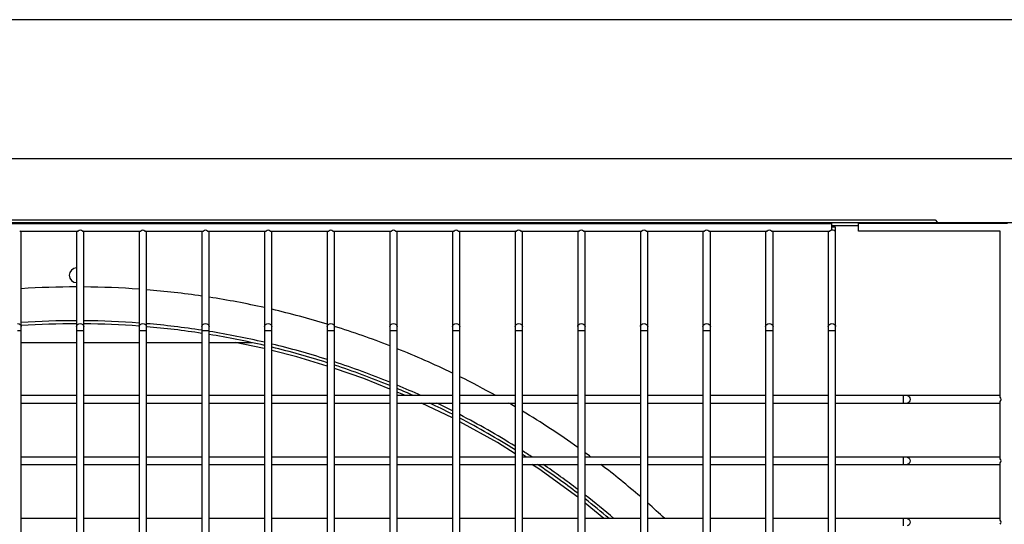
# Model space of a CAD drawing. Extents: x -90708 to 277869, y -117 to 207445.
# Tile 18 of 233: x -86981 to -86580, y 127504 to 127709. Entities that reach past the tile are written whole.
import ezdxf

# ---------------------------------------------------------------- set-up
doc = ezdxf.new("R2010")
doc.units = 0
doc.header["$MEASUREMENT"] = 0
doc.layers.add('ARQ - EQUIPO CONDENSADORA', color=40, linetype='CONTINUOUS')
doc.layers.add('ARQ-DETALHES', color=7, linetype='CONTINUOUS')

msp = doc.modelspace()

# ---------------------------------------------------------------- linework, layer by layer
at = {"layer": 'ARQ - EQUIPO CONDENSADORA', "linetype": 'Continuous'}
for p, q in [((-87558.321, 127652.482), (-86356.221, 127652.482)), ((-87563.472, 127626.442), (-86351.972, 127626.442)), ((-87334.722, 127625.942), (-86650.222, 127625.942)), ((-87306.271, 127627.482), (-86608.271, 127627.482)), ((-86650.222, 127624.442), (-86650.222, 127625.942)), ((-86639.379, 127622.942), (-86639.379, 127625.942)), ((-86578.722, 127625.942), (-86639.379, 127625.942)), ((-86608.271, 127627.482), (-86607.231, 127626.442)), ((-86980.873, 127622.942), (-86957.072, 127622.942)), ((-86980.222, 127622.442), (-86980.222, 127622.942)), ((-86980.222, 127584.069), (-86980.222, 127622.442)), ((-86957.722, 127622.942), (-86957.722, 127622.442)), ((-86957.722, 127622.442), (-86957.722, 127584.069)), ((-86955.373, 127622.942), (-86931.572, 127622.942)), ((-86954.722, 127622.442), (-86954.722, 127622.942)), ((-86954.722, 127584.069), (-86954.722, 127622.442)), ((-86932.222, 127622.942), (-86932.222, 127622.442)), ((-86932.222, 127622.442), (-86932.222, 127584.069)), ((-86929.873, 127622.942), (-86906.072, 127622.942)), ((-86929.222, 127622.442), (-86929.222, 127622.942)), ((-86929.222, 127584.069), (-86929.222, 127622.442)), ((-86906.722, 127622.942), (-86906.722, 127622.442)), ((-86906.722, 127622.442), (-86906.722, 127584.069)), ((-86904.373, 127622.942), (-86880.572, 127622.942)), ((-86903.722, 127622.442), (-86903.722, 127622.942)), ((-86903.722, 127584.069), (-86903.722, 127622.442)), ((-86881.222, 127622.942), (-86881.222, 127622.442)), ((-86881.222, 127622.442), (-86881.222, 127584.069)), ((-86878.873, 127622.942), (-86855.072, 127622.942)), ((-86878.222, 127622.442), (-86878.222, 127622.942)), ((-86878.222, 127584.069), (-86878.222, 127622.442)), ((-86855.722, 127622.942), (-86855.722, 127622.442)), ((-86855.722, 127622.442), (-86855.722, 127584.069)), ((-86853.373, 127622.942), (-86829.572, 127622.942)), ((-86852.722, 127622.442), (-86852.722, 127622.942)), ((-86852.722, 127584.069), (-86852.722, 127622.442)), ((-86830.222, 127622.942), (-86830.222, 127622.442)), ((-86830.222, 127622.442), (-86830.222, 127584.069)), ((-86827.873, 127622.942), (-86804.072, 127622.942)), ((-86827.222, 127622.442), (-86827.222, 127622.942)), ((-86827.222, 127584.069), (-86827.222, 127622.442)), ((-86804.722, 127622.942), (-86804.722, 127622.442)), ((-86804.722, 127622.442), (-86804.722, 127584.069)), ((-86802.373, 127622.942), (-86778.572, 127622.942)), ((-86801.722, 127622.442), (-86801.722, 127622.942)), ((-86801.722, 127584.069), (-86801.722, 127622.442)), ((-86779.222, 127622.942), (-86779.222, 127622.442)), ((-86779.222, 127622.442), (-86779.222, 127584.069)), ((-86776.873, 127622.942), (-86753.072, 127622.942)), ((-86776.222, 127622.442), (-86776.222, 127622.942)), ((-86776.222, 127584.069), (-86776.222, 127622.442)), ((-86753.722, 127622.942), (-86753.722, 127622.442)), ((-86753.722, 127622.442), (-86753.722, 127584.069)), ((-86751.373, 127622.942), (-86727.572, 127622.942)), ((-86750.722, 127622.442), (-86750.722, 127622.942)), ((-86750.722, 127584.069), (-86750.722, 127622.442)), ((-86728.222, 127622.942), (-86728.222, 127622.442)), ((-86728.222, 127622.442), (-86728.222, 127584.069)), ((-86725.873, 127622.942), (-86702.072, 127622.942)), ((-86725.222, 127622.442), (-86725.222, 127622.942)), ((-86725.222, 127584.069), (-86725.222, 127622.442)), ((-86702.722, 127622.942), (-86702.722, 127622.442)), ((-86702.722, 127622.442), (-86702.722, 127584.069)), ((-86700.373, 127622.942), (-86676.572, 127622.942)), ((-86699.722, 127622.442), (-86699.722, 127622.942)), ((-86699.722, 127584.069), (-86699.722, 127622.442)), ((-86677.222, 127622.942), (-86677.222, 127622.442)), ((-86677.222, 127622.442), (-86677.222, 127584.069)), ((-86674.873, 127622.942), (-86651.072, 127622.942)), ((-86674.222, 127622.442), (-86674.222, 127622.942)), ((-86674.222, 127584.069), (-86674.222, 127622.442)), ((-86651.722, 127622.942), (-86651.722, 127622.442)), ((-86651.722, 127622.442), (-86651.722, 127584.069)), ((-86650.222, 127625.191), (-86639.379, 127625.191)), ((-86650.222, 127623.256), (-86650.222, 127624.442)), ((-86648.722, 127624.442), (-86650.222, 127624.442)), ((-86648.722, 127622.442), (-86648.722, 127624.442)), ((-86648.722, 127584.069), (-86648.722, 127622.442)), ((-86581.722, 127622.942), (-86639.379, 127622.942)), ((-86581.722, 127555.291), (-86581.722, 127622.942)), ((-86981.722, 127582.391), (-86980.222, 127582.391)), ((-86980.222, 127582.391), (-86980.222, 127584.069)), ((-86980.222, 127554.442), (-86980.222, 127582.391)), ((-86957.722, 127584.069), (-86957.722, 127582.391)), ((-86957.722, 127582.391), (-86957.722, 127554.442)), ((-86957.722, 127582.391), (-86956.222, 127582.391)), ((-86956.222, 127582.391), (-86954.722, 127582.391)), ((-86954.722, 127582.391), (-86954.722, 127584.069)), ((-86954.722, 127554.442), (-86954.722, 127582.391)), ((-86932.222, 127584.069), (-86932.222, 127582.391)), ((-86932.222, 127582.391), (-86932.222, 127554.442)), ((-86932.222, 127582.391), (-86930.722, 127582.391)), ((-86930.722, 127582.391), (-86929.222, 127582.391)), ((-86929.222, 127582.391), (-86929.222, 127584.069)), ((-86929.222, 127554.442), (-86929.222, 127582.391)), ((-86906.722, 127584.069), (-86906.722, 127582.391)), ((-86906.722, 127582.391), (-86906.722, 127554.442)), ((-86906.722, 127582.391), (-86905.222, 127582.391)), ((-86905.222, 127582.391), (-86903.722, 127582.391)), ((-86903.722, 127582.391), (-86903.722, 127584.069)), ((-86903.722, 127554.442), (-86903.722, 127582.391)), ((-86881.222, 127584.069), (-86881.222, 127582.391)), ((-86881.222, 127582.391), (-86881.222, 127554.442)), ((-86881.222, 127582.391), (-86879.722, 127582.391)), ((-86879.722, 127582.391), (-86878.222, 127582.391)), ((-86878.222, 127582.391), (-86878.222, 127584.069)), ((-86878.222, 127554.442), (-86878.222, 127582.391)), ((-86855.722, 127584.069), (-86855.722, 127582.391)), ((-86855.722, 127582.391), (-86855.722, 127554.442)), ((-86855.722, 127582.391), (-86854.222, 127582.391)), ((-86854.222, 127582.391), (-86852.722, 127582.391)), ((-86852.722, 127582.391), (-86852.722, 127584.069)), ((-86852.722, 127554.442), (-86852.722, 127582.391)), ((-86830.222, 127584.069), (-86830.222, 127582.391)), ((-86830.222, 127582.391), (-86830.222, 127554.442)), ((-86830.222, 127582.391), (-86828.722, 127582.391)), ((-86828.722, 127582.391), (-86827.222, 127582.391)), ((-86827.222, 127582.391), (-86827.222, 127584.069)), ((-86827.222, 127554.442), (-86827.222, 127582.391)), ((-86804.722, 127584.069), (-86804.722, 127582.391)), ((-86804.722, 127582.391), (-86804.722, 127554.442)), ((-86804.722, 127582.391), (-86803.222, 127582.391)), ((-86803.222, 127582.391), (-86801.722, 127582.391)), ((-86801.722, 127582.391), (-86801.722, 127584.069)), ((-86801.722, 127554.442), (-86801.722, 127582.391)), ((-86779.222, 127584.069), (-86779.222, 127582.391)), ((-86779.222, 127582.391), (-86779.222, 127554.442)), ((-86779.222, 127582.391), (-86777.722, 127582.391)), ((-86777.722, 127582.391), (-86776.222, 127582.391)), ((-86776.222, 127582.391), (-86776.222, 127584.069)), ((-86776.222, 127554.442), (-86776.222, 127582.391)), ((-86753.722, 127584.069), (-86753.722, 127582.391)), ((-86753.722, 127582.391), (-86753.722, 127554.442)), ((-86753.722, 127582.391), (-86752.222, 127582.391)), ((-86752.222, 127582.391), (-86750.722, 127582.391)), ((-86750.722, 127582.391), (-86750.722, 127584.069)), ((-86750.722, 127554.442), (-86750.722, 127582.391)), ((-86728.222, 127584.069), (-86728.222, 127582.391)), ((-86728.222, 127582.391), (-86728.222, 127554.442)), ((-86728.222, 127582.391), (-86726.722, 127582.391)), ((-86726.722, 127582.391), (-86725.222, 127582.391)), ((-86725.222, 127582.391), (-86725.222, 127584.069)), ((-86725.222, 127554.442), (-86725.222, 127582.391)), ((-86702.722, 127584.069), (-86702.722, 127582.391)), ((-86702.722, 127582.391), (-86702.722, 127554.442)), ((-86702.722, 127582.391), (-86701.222, 127582.391)), ((-86701.222, 127582.391), (-86699.722, 127582.391)), ((-86699.722, 127582.391), (-86699.722, 127584.069)), ((-86699.722, 127554.442), (-86699.722, 127582.391)), ((-86677.222, 127584.069), (-86677.222, 127582.391)), ((-86677.222, 127582.391), (-86677.222, 127554.442)), ((-86677.222, 127582.391), (-86675.722, 127582.391)), ((-86675.722, 127582.391), (-86674.222, 127582.391)), ((-86674.222, 127582.391), (-86674.222, 127584.069)), ((-86674.222, 127554.442), (-86674.222, 127582.391)), ((-86651.722, 127584.069), (-86651.722, 127582.391)), ((-86651.722, 127582.391), (-86651.722, 127554.442)), ((-86651.722, 127582.391), (-86650.222, 127582.391)), ((-86650.222, 127582.391), (-86648.722, 127582.391)), ((-86648.722, 127582.391), (-86648.722, 127584.069)), ((-86648.722, 127554.442), (-86648.722, 127582.391)), ((-86980.222, 127577.536), (-86957.722, 127577.536)), ((-86954.722, 127577.536), (-86932.222, 127577.536)), ((-86929.222, 127577.536), (-86906.722, 127577.536)), ((-86903.722, 127577.536), (-86886.381, 127577.536)), ((-86823.764, 127555.942), (-86827.222, 127557.349)), ((-86957.722, 127555.942), (-86980.222, 127555.942)), ((-86980.222, 127529.442), (-86980.222, 127554.442)), ((-86957.722, 127554.442), (-86957.722, 127529.442)), ((-86932.222, 127555.942), (-86954.722, 127555.942)), ((-86954.722, 127529.442), (-86954.722, 127554.442)), ((-86932.222, 127554.442), (-86932.222, 127529.442)), ((-86906.722, 127555.942), (-86929.222, 127555.942)), ((-86929.222, 127529.442), (-86929.222, 127554.442)), ((-86906.722, 127554.442), (-86906.722, 127529.442)), ((-86881.222, 127555.942), (-86903.722, 127555.942)), ((-86903.722, 127529.442), (-86903.722, 127554.442)), ((-86881.222, 127554.442), (-86881.222, 127529.442)), ((-86855.722, 127555.942), (-86878.222, 127555.942)), ((-86878.222, 127529.442), (-86878.222, 127554.442)), ((-86855.722, 127554.442), (-86855.722, 127529.442)), ((-86830.222, 127555.942), (-86852.722, 127555.942)), ((-86852.722, 127529.442), (-86852.722, 127554.442)), ((-86830.222, 127554.442), (-86830.222, 127529.442)), ((-86804.722, 127555.942), (-86827.222, 127555.942)), ((-86827.222, 127529.442), (-86827.222, 127554.442)), ((-86804.722, 127554.442), (-86804.722, 127529.442)), ((-86779.222, 127555.942), (-86801.722, 127555.942)), ((-86801.722, 127529.442), (-86801.722, 127554.442)), ((-86779.222, 127554.442), (-86779.222, 127529.442)), ((-86753.722, 127555.942), (-86776.222, 127555.942)), ((-86776.222, 127529.442), (-86776.222, 127554.442)), ((-86753.722, 127554.442), (-86753.722, 127529.442)), ((-86728.222, 127555.942), (-86750.722, 127555.942)), ((-86750.722, 127529.442), (-86750.722, 127554.442)), ((-86728.222, 127554.442), (-86728.222, 127529.442)), ((-86702.722, 127555.942), (-86725.222, 127555.942)), ((-86725.222, 127529.442), (-86725.222, 127554.442)), ((-86702.722, 127554.442), (-86702.722, 127529.442)), ((-86677.222, 127555.942), (-86699.722, 127555.942)), ((-86699.722, 127529.442), (-86699.722, 127554.442)), ((-86677.222, 127554.442), (-86677.222, 127529.442)), ((-86651.722, 127555.942), (-86674.222, 127555.942)), ((-86674.222, 127529.442), (-86674.222, 127554.442)), ((-86651.722, 127554.442), (-86651.722, 127529.442)), ((-86621.298, 127555.942), (-86648.722, 127555.942)), ((-86648.722, 127529.442), (-86648.722, 127554.442)), ((-86619.621, 127555.942), (-86621.298, 127555.942)), ((-86621.298, 127555.942), (-86621.298, 127552.942)), ((-86582.222, 127555.942), (-86619.621, 127555.942)), ((-86581.722, 127555.942), (-86582.222, 127555.942)), ((-86581.722, 127530.291), (-86581.722, 127553.592)), ((-86980.222, 127552.942), (-86957.722, 127552.942)), ((-86954.722, 127552.942), (-86932.222, 127552.942)), ((-86929.222, 127552.942), (-86906.722, 127552.942)), ((-86903.722, 127552.942), (-86881.222, 127552.942)), ((-86878.222, 127552.942), (-86855.722, 127552.942)), ((-86852.722, 127552.942), (-86830.222, 127552.942)), ((-86827.222, 127552.942), (-86804.722, 127552.942)), ((-86804.722, 127546.932), (-86817.267, 127552.942)), ((-86801.722, 127552.942), (-86779.222, 127552.942)), ((-86776.222, 127552.942), (-86753.722, 127552.942)), ((-86750.722, 127552.942), (-86728.222, 127552.942)), ((-86725.222, 127552.942), (-86702.722, 127552.942)), ((-86699.722, 127552.942), (-86677.222, 127552.942)), ((-86674.222, 127552.942), (-86651.722, 127552.942)), ((-86648.722, 127552.942), (-86621.298, 127552.942)), ((-86621.298, 127552.942), (-86619.621, 127552.942)), ((-86619.621, 127552.942), (-86582.222, 127552.942)), ((-86582.222, 127552.942), (-86581.722, 127552.942)), ((-86957.722, 127530.942), (-86980.222, 127530.942)), ((-86980.222, 127504.442), (-86980.222, 127529.442)), ((-86957.722, 127529.442), (-86957.722, 127504.442)), ((-86932.222, 127530.942), (-86954.722, 127530.942)), ((-86954.722, 127504.442), (-86954.722, 127529.442)), ((-86932.222, 127529.442), (-86932.222, 127504.442)), ((-86906.722, 127530.942), (-86929.222, 127530.942)), ((-86929.222, 127504.442), (-86929.222, 127529.442)), ((-86906.722, 127529.442), (-86906.722, 127504.442)), ((-86881.222, 127530.942), (-86903.722, 127530.942)), ((-86903.722, 127504.442), (-86903.722, 127529.442)), ((-86881.222, 127529.442), (-86881.222, 127504.442)), ((-86855.722, 127530.942), (-86878.222, 127530.942)), ((-86878.222, 127504.442), (-86878.222, 127529.442)), ((-86855.722, 127529.442), (-86855.722, 127504.442)), ((-86830.222, 127530.942), (-86852.722, 127530.942)), ((-86852.722, 127504.442), (-86852.722, 127529.442)), ((-86830.222, 127529.442), (-86830.222, 127504.442)), ((-86804.722, 127530.942), (-86827.222, 127530.942)), ((-86827.222, 127504.442), (-86827.222, 127529.442)), ((-86804.722, 127529.442), (-86804.722, 127504.442)), ((-86779.222, 127530.942), (-86801.722, 127530.942)), ((-86801.722, 127504.442), (-86801.722, 127529.442)), ((-86779.222, 127529.442), (-86779.222, 127504.442)), ((-86753.722, 127530.942), (-86776.222, 127530.942)), ((-86776.222, 127504.442), (-86776.222, 127529.442)), ((-86753.722, 127529.442), (-86753.722, 127504.442)), ((-86728.222, 127530.942), (-86750.722, 127530.942)), ((-86750.722, 127504.442), (-86750.722, 127529.442)), ((-86728.222, 127529.442), (-86728.222, 127504.442)), ((-86702.722, 127530.942), (-86725.222, 127530.942)), ((-86725.222, 127504.442), (-86725.222, 127529.442)), ((-86702.722, 127529.442), (-86702.722, 127504.442)), ((-86677.222, 127530.942), (-86699.722, 127530.942)), ((-86699.722, 127504.442), (-86699.722, 127529.442)), ((-86677.222, 127529.442), (-86677.222, 127504.442)), ((-86651.722, 127530.942), (-86674.222, 127530.942)), ((-86674.222, 127504.442), (-86674.222, 127529.442)), ((-86651.722, 127529.442), (-86651.722, 127504.442)), ((-86621.298, 127530.942), (-86648.722, 127530.942)), ((-86648.722, 127504.442), (-86648.722, 127529.442)), ((-86619.621, 127530.942), (-86621.298, 127530.942)), ((-86621.298, 127530.942), (-86621.298, 127527.942)), ((-86582.222, 127530.942), (-86619.621, 127530.942)), ((-86581.722, 127530.942), (-86582.222, 127530.942)), ((-86980.222, 127527.942), (-86957.722, 127527.942)), ((-86954.722, 127527.942), (-86932.222, 127527.942)), ((-86929.222, 127527.942), (-86906.722, 127527.942)), ((-86903.722, 127527.942), (-86881.222, 127527.942)), ((-86878.222, 127527.942), (-86855.722, 127527.942)), ((-86852.722, 127527.942), (-86830.222, 127527.942)), ((-86827.222, 127527.942), (-86804.722, 127527.942)), ((-86801.722, 127527.942), (-86779.222, 127527.942)), ((-86776.222, 127527.942), (-86753.722, 127527.942)), ((-86750.722, 127527.942), (-86728.222, 127527.942)), ((-86725.222, 127527.942), (-86702.722, 127527.942)), ((-86699.722, 127527.942), (-86677.222, 127527.942)), ((-86674.222, 127527.942), (-86651.722, 127527.942)), ((-86648.722, 127527.942), (-86621.298, 127527.942)), ((-86621.298, 127527.942), (-86619.621, 127527.942)), ((-86619.621, 127527.942), (-86582.222, 127527.942)), ((-86582.222, 127527.942), (-86581.722, 127527.942)), ((-86581.722, 127505.291), (-86581.722, 127528.592)), ((-86743.075, 127505.942), (-86750.722, 127512.244)), ((-86957.722, 127505.942), (-86980.222, 127505.942)), ((-86932.222, 127505.942), (-86954.722, 127505.942)), ((-86906.722, 127505.942), (-86929.222, 127505.942)), ((-86881.222, 127505.942), (-86903.722, 127505.942)), ((-86855.722, 127505.942), (-86878.222, 127505.942)), ((-86830.222, 127505.942), (-86852.722, 127505.942)), ((-86804.722, 127505.942), (-86827.222, 127505.942)), ((-86779.222, 127505.942), (-86801.722, 127505.942)), ((-86753.722, 127505.942), (-86776.222, 127505.942)), ((-86728.222, 127505.942), (-86750.722, 127505.942)), ((-86702.722, 127505.942), (-86725.222, 127505.942)), ((-86677.222, 127505.942), (-86699.722, 127505.942)), ((-86651.722, 127505.942), (-86674.222, 127505.942)), ((-86621.298, 127505.942), (-86648.722, 127505.942)), ((-86619.621, 127505.942), (-86621.298, 127505.942)), ((-86621.298, 127505.942), (-86621.298, 127502.942)), ((-86582.222, 127505.942), (-86619.621, 127505.942)), ((-86581.722, 127505.942), (-86582.222, 127505.942)), ((-86980.222, 127479.442), (-86980.222, 127504.442)), ((-86957.722, 127504.442), (-86957.722, 127479.442)), ((-86954.722, 127479.442), (-86954.722, 127504.442)), ((-86932.222, 127504.442), (-86932.222, 127479.442)), ((-86929.222, 127479.442), (-86929.222, 127504.442)), ((-86906.722, 127504.442), (-86906.722, 127479.442)), ((-86903.722, 127479.442), (-86903.722, 127504.442)), ((-86881.222, 127504.442), (-86881.222, 127479.442)), ((-86878.222, 127479.442), (-86878.222, 127504.442)), ((-86855.722, 127504.442), (-86855.722, 127479.442)), ((-86852.722, 127479.442), (-86852.722, 127504.442)), ((-86830.222, 127504.442), (-86830.222, 127479.442)), ((-86827.222, 127479.442), (-86827.222, 127504.442)), ((-86804.722, 127504.442), (-86804.722, 127479.442)), ((-86801.722, 127479.442), (-86801.722, 127504.442)), ((-86779.222, 127504.442), (-86779.222, 127479.442)), ((-86776.222, 127479.442), (-86776.222, 127504.442)), ((-86753.722, 127504.442), (-86753.722, 127479.442)), ((-86750.722, 127479.442), (-86750.722, 127504.442)), ((-86728.222, 127504.442), (-86728.222, 127479.442)), ((-86725.222, 127479.442), (-86725.222, 127504.442)), ((-86702.722, 127504.442), (-86702.722, 127479.442)), ((-86699.722, 127479.442), (-86699.722, 127504.442)), ((-86677.222, 127504.442), (-86677.222, 127479.442)), ((-86674.222, 127479.442), (-86674.222, 127504.442)), ((-86651.722, 127504.442), (-86651.722, 127479.442)), ((-86648.722, 127479.442), (-86648.722, 127504.442))]:
    msp.add_line(p, q, dxfattribs=at)
at = {"layer": 'ARQ - EQUIPO CONDENSADORA', "linetype": 'Continuous', "flags": 128}
for points in [[(-86981.722, 127585.327), (-86981.148, 127585.231), (-86980.661, 127584.958), (-86980.336, 127584.55), (-86980.222, 127584.069)], [(-86957.722, 127584.069), (-86957.608, 127584.55), (-86957.283, 127584.958), (-86956.796, 127585.231), (-86956.222, 127585.327)], [(-86956.222, 127585.327), (-86955.648, 127585.231), (-86955.161, 127584.958), (-86954.836, 127584.55), (-86954.722, 127584.069)], [(-86932.222, 127584.069), (-86932.108, 127584.55), (-86931.783, 127584.958), (-86931.296, 127585.231), (-86930.722, 127585.327)], [(-86930.722, 127585.327), (-86930.148, 127585.231), (-86929.661, 127584.958), (-86929.336, 127584.55), (-86929.222, 127584.069)], [(-86906.722, 127584.069), (-86906.608, 127584.55), (-86906.283, 127584.958), (-86905.796, 127585.231), (-86905.222, 127585.327)], [(-86905.222, 127585.327), (-86904.648, 127585.231), (-86904.161, 127584.958), (-86903.836, 127584.55), (-86903.722, 127584.069)], [(-86881.222, 127584.069), (-86881.108, 127584.55), (-86880.783, 127584.958), (-86880.296, 127585.231), (-86879.722, 127585.327)], [(-86879.722, 127585.327), (-86879.148, 127585.231), (-86878.661, 127584.958), (-86878.336, 127584.55), (-86878.222, 127584.069)], [(-86855.722, 127584.069), (-86855.608, 127584.55), (-86855.283, 127584.958), (-86854.796, 127585.231), (-86854.222, 127585.327)], [(-86854.222, 127585.327), (-86853.648, 127585.231), (-86853.161, 127584.958), (-86852.836, 127584.55), (-86852.722, 127584.069)], [(-86830.222, 127584.069), (-86830.108, 127584.55), (-86829.783, 127584.958), (-86829.296, 127585.231), (-86828.722, 127585.327)], [(-86828.722, 127585.327), (-86828.148, 127585.231), (-86827.661, 127584.958), (-86827.336, 127584.55), (-86827.222, 127584.069)], [(-86804.722, 127584.069), (-86804.608, 127584.55), (-86804.283, 127584.958), (-86803.796, 127585.231), (-86803.222, 127585.327)], [(-86803.222, 127585.327), (-86802.648, 127585.231), (-86802.161, 127584.958), (-86801.836, 127584.55), (-86801.722, 127584.069)], [(-86779.222, 127584.069), (-86779.108, 127584.55), (-86778.783, 127584.958), (-86778.296, 127585.231), (-86777.722, 127585.327)], [(-86777.722, 127585.327), (-86777.148, 127585.231), (-86776.661, 127584.958), (-86776.336, 127584.55), (-86776.222, 127584.069)], [(-86753.722, 127584.069), (-86753.608, 127584.55), (-86753.283, 127584.958), (-86752.796, 127585.231), (-86752.222, 127585.327)], [(-86752.222, 127585.327), (-86751.648, 127585.231), (-86751.161, 127584.958), (-86750.836, 127584.55), (-86750.722, 127584.069)], [(-86728.222, 127584.069), (-86728.108, 127584.55), (-86727.783, 127584.958), (-86727.296, 127585.231), (-86726.722, 127585.327)], [(-86726.722, 127585.327), (-86726.148, 127585.231), (-86725.661, 127584.958), (-86725.336, 127584.55), (-86725.222, 127584.069)], [(-86702.722, 127584.069), (-86702.608, 127584.55), (-86702.283, 127584.958), (-86701.796, 127585.231), (-86701.222, 127585.327)], [(-86701.222, 127585.327), (-86700.648, 127585.231), (-86700.161, 127584.958), (-86699.836, 127584.55), (-86699.722, 127584.069)], [(-86677.222, 127584.069), (-86677.108, 127584.55), (-86676.783, 127584.958), (-86676.296, 127585.231), (-86675.722, 127585.327)], [(-86675.722, 127585.327), (-86675.148, 127585.231), (-86674.661, 127584.958), (-86674.336, 127584.55), (-86674.222, 127584.069)], [(-86651.722, 127584.069), (-86651.608, 127584.55), (-86651.283, 127584.958), (-86650.796, 127585.231), (-86650.222, 127585.327)], [(-86650.222, 127585.327), (-86649.648, 127585.231), (-86649.161, 127584.958), (-86648.836, 127584.55), (-86648.722, 127584.069)], [(-86881.222, 127575.072), (-86882.034, 127575.279), (-86893.223, 127577.536)], [(-86855.722, 127568.005), (-86868.067, 127571.72), (-86878.222, 127574.308)], [(-86830.222, 127558.57), (-86840.781, 127562.868), (-86852.722, 127567.027)], [(-86619.621, 127555.942), (-86619.14, 127555.828), (-86618.731, 127555.503), (-86618.459, 127555.016), (-86618.363, 127554.442), (-86618.459, 127553.868), (-86618.731, 127553.381), (-86619.14, 127553.056), (-86619.621, 127552.942)], [(-86779.222, 127532.253), (-86786.396, 127536.817), (-86801.722, 127545.328)], [(-86619.621, 127530.942), (-86619.14, 127530.828), (-86618.731, 127530.503), (-86618.459, 127530.016), (-86618.363, 127529.442), (-86618.459, 127528.868), (-86618.731, 127528.381), (-86619.14, 127528.056), (-86619.621, 127527.942)], [(-86753.722, 127514.62), (-86769.586, 127526.123), (-86772.445, 127527.942)], [(-86619.621, 127505.942), (-86619.14, 127505.828), (-86618.731, 127505.503), (-86618.459, 127505.016), (-86618.363, 127504.442), (-86618.459, 127503.868), (-86618.731, 127503.381), (-86619.14, 127503.056), (-86619.621, 127502.942)]]:
    msp.add_lwpolyline(points, dxfattribs=at)
at = {"layer": 'ARQ - EQUIPO CONDENSADORA', "linetype": 'Continuous'}
for centre, radius, start, end in [((-86980.846, 127622.397), 0.625, 4.07139, 60.5065), ((-86957.098, 127622.397), 0.625, 119.4935, 175.92861), ((-86956.222, 127621.952), 1.305, 49.37511, 130.62489), ((-86955.346, 127622.397), 0.625, 4.07139, 60.5065), ((-86931.598, 127622.397), 0.625, 119.4935, 175.92861), ((-86930.722, 127621.952), 1.305, 49.37511, 130.62489), ((-86929.846, 127622.397), 0.625, 4.07139, 60.5065), ((-86906.098, 127622.397), 0.625, 119.4935, 175.92861), ((-86905.222, 127621.952), 1.305, 49.37511, 130.62489), ((-86904.346, 127622.397), 0.625, 4.07139, 60.5065), ((-86880.598, 127622.397), 0.625, 119.4935, 175.9286), ((-86879.722, 127621.952), 1.305, 49.37511, 130.62489), ((-86878.846, 127622.397), 0.625, 4.07139, 60.5065), ((-86855.098, 127622.397), 0.625, 119.4935, 175.92861), ((-86854.222, 127621.952), 1.305, 49.37511, 130.62489), ((-86853.346, 127622.397), 0.625, 4.0714, 60.50649), ((-86829.598, 127622.397), 0.625, 119.4935, 175.92861), ((-86828.722, 127621.952), 1.305, 49.37511, 130.62489), ((-86827.846, 127622.397), 0.625, 4.07139, 60.5065), ((-86804.098, 127622.397), 0.625, 119.4935, 175.92861), ((-86803.222, 127621.952), 1.305, 49.37511, 130.62489), ((-86802.346, 127622.397), 0.625, 4.0714, 60.5065), ((-86778.598, 127622.397), 0.625, 119.4935, 175.9286), ((-86777.722, 127621.952), 1.305, 49.37511, 130.62489), ((-86776.846, 127622.397), 0.625, 4.0714, 60.5065), ((-86753.098, 127622.397), 0.625, 119.4935, 175.92861), ((-86752.222, 127621.952), 1.305, 49.37511, 130.62489), ((-86751.346, 127622.397), 0.625, 4.07139, 60.5065), ((-86727.598, 127622.397), 0.625, 119.4935, 175.92861), ((-86726.722, 127621.952), 1.305, 49.37511, 130.62489), ((-86725.846, 127622.397), 0.625, 4.07139, 60.5065), ((-86702.098, 127622.397), 0.625, 119.4935, 175.92861), ((-86701.222, 127621.952), 1.305, 49.37511, 130.62489), ((-86700.346, 127622.397), 0.625, 4.0714, 60.5065), ((-86676.598, 127622.397), 0.625, 119.4935, 175.9286), ((-86675.722, 127621.952), 1.305, 49.37511, 130.62489), ((-86674.846, 127622.397), 0.625, 4.0714, 60.5065), ((-86651.098, 127622.398), 0.625, 119.47624, 175.94587), ((-86650.204, 127621.903), 1.353, 90.76116, 129.86373), ((-86649.983, 127621.907), 1.37, 22.96575, 100.03425), ((-86957.721, 127604.941), 3, 90.0191, 269.9809), ((-86957.721, 127604.941), 3, 0, 1.47941), ((-86957.721, 127604.941), 3, 358.52059, 0), ((-86957.721, 127248.941), 351.25, 90.00016, 93.67287), ((-86957.721, 127248.941), 351.25, 85.83695, 89.5108), ((-86957.721, 127248.941), 351.25, 81.65155, 85.34614), ((-86957.721, 127248.941), 351.25, 77.42069, 81.15663), ((-86957.721, 127248.941), 351.25, 73.11878, 76.9188), ((-86957.721, 127248.941), 337.5, 90, 93.82272), ((-86957.721, 127248.941), 336.25, 90, 93.83696), ((-86957.721, 127248.941), 337.5, 85.66703, 89.49087), ((-86957.721, 127248.941), 336.25, 85.65089, 89.48897), ((-86957.721, 127248.941), 337.5, 81.30885, 85.15609), ((-86957.721, 127248.941), 336.25, 81.27629, 85.13804), ((-86957.721, 127248.941), 337.5, 76.89927, 80.79328), ((-86957.721, 127248.941), 351.25, 68.71628, 72.60668), ((-86957.721, 127248.941), 336.25, 76.8497, 80.75875), ((-86957.721, 127248.941), 337.5, 72.40905, 76.3758), ((-86957.721, 127248.941), 336.25, 72.34151, 76.32417), ((-86957.721, 127248.941), 351.25, 64.17752, 68.19015), ((-86957.721, 127248.941), 337.5, 67.80408, 71.87397), ((-86957.721, 127248.941), 336.25, 67.71715, 71.80424), ((-86957.721, 127248.941), 351.25, 60.9297, 63.63261), ((-86957.721, 127248.941), 337.5, 65.45463, 67.25294), ((-86957.721, 127248.941), 336.25, 65.92526, 67.1636), ((-86582.266, 127555.318), 0.625, 29.4935, 85.92861), ((-86582.266, 127553.566), 0.625, 274.07139, 330.5065), ((-86582.712, 127554.442), 1.305, 319.37511, 40.62489), ((-86957.721, 127248.941), 336.25, 62.93406, 64.70129), ((-86957.721, 127248.941), 337.5, 63.04244, 64.256), ((-86957.721, 127248.941), 351.25, 59.45718, 59.93793), ((-86957.721, 127248.941), 351.25, 54.49457, 58.8873), ((-86957.721, 127248.941), 337.5, 58.06979, 62.46959), ((-86957.721, 127248.941), 336.25, 57.93696, 62.35852), ((-86957.721, 127248.941), 337.5, 56.67404, 57.46771), ((-86957.721, 127248.941), 336.25, 56.99938, 57.33175), ((-86957.721, 127248.941), 351.25, 53.40311, 53.89116), ((-86582.266, 127530.318), 0.625, 29.4935, 85.92861), ((-86582.712, 127529.442), 1.305, 319.37511, 40.62489), ((-86957.721, 127248.941), 336.25, 52.64956, 56.07232), ((-86957.721, 127248.941), 337.5, 52.81134, 55.75813), ((-86957.721, 127248.941), 351.25, 49.20323, 52.59003), ((-86582.266, 127528.566), 0.625, 274.07139, 330.5065), ((-86957.721, 127248.941), 337.5, 49.59524, 52.1693), ((-86957.721, 127248.941), 336.25, 49.84611, 52.00371), ((-86957.721, 127248.941), 351.25, 47.02704, 48.55362), ((-86582.266, 127505.318), 0.625, 29.4935, 85.92861), ((-86582.712, 127504.442), 1.305, 319.37511, 40.62489)]:
    msp.add_arc(centre, radius, start, end, dxfattribs=at)
at = {"layer": 'ARQ-DETALHES'}
msp.add_line((-84096.672, 127708.932), (-87611.674, 127708.932), dxfattribs=at)

doc.saveas('drawing.dxf')
